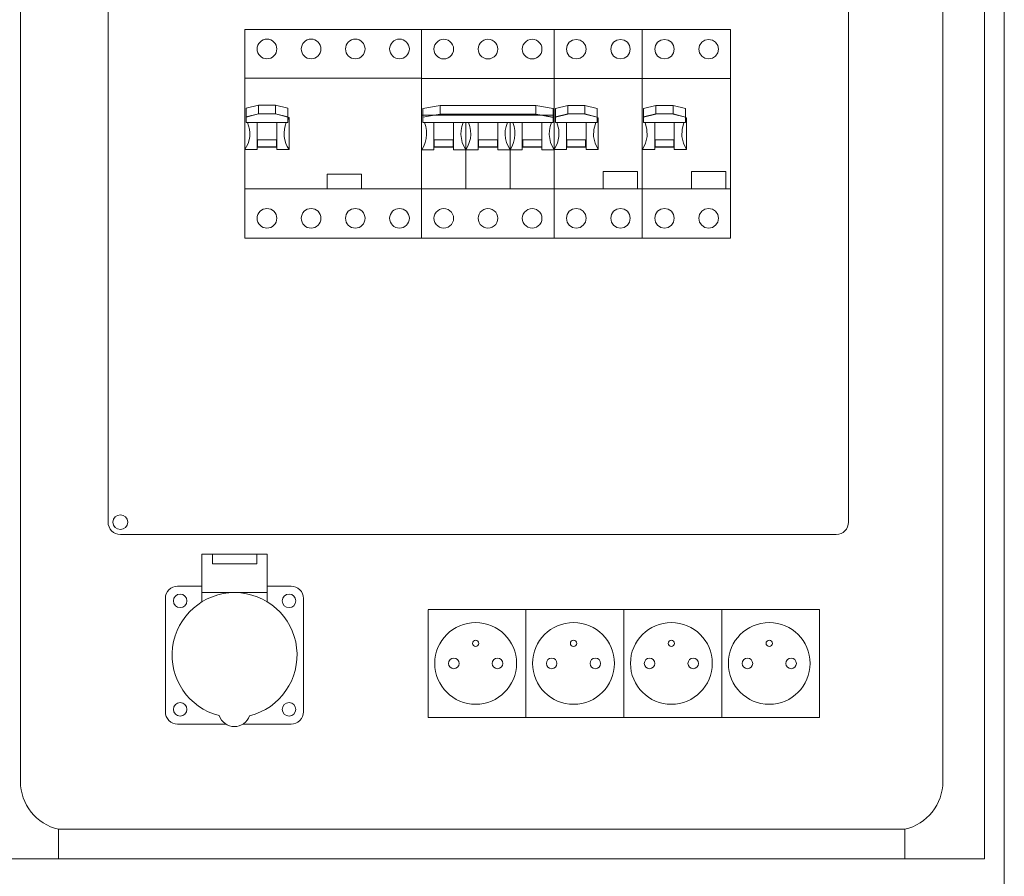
# Model space of a CAD drawing. Header units: millimetres. Extents: x 730 to 10409, y 1134 to 11940.
# Tile 15 of 44: x 2357 to 2678, y 7501 to 7780. Entities that reach past the tile are written whole.
import ezdxf

# ---------------------------------------------------------------- set-up
doc = ezdxf.new("R2010")
doc.units = ezdxf.units.MM
doc.layers.add('45', color=7, linetype='Continuous')
doc.layers.add('AKCESORIA', color=7, linetype='Continuous', lineweight=5)
doc.layers.add('kontur OBUDOWY', color=7, linetype='Continuous', lineweight=5)

# ---------------------------------------------------------------- blocks, each defined once
blk = doc.blocks.new('GNIAZDKO 16A 3p')
at = {"layer": 'AKCESORIA'}
for p, q in [((14.89, 25.44), (14.89, 21.69)), ((41.48, 25.44), (41.48, 21.69))]:
    blk.add_line(p, q, dxfattribs=at)
for points in [[(14.89, 41.15), (41.48, 41.15), (41.48, 25.44), (14.89, 25.44)], [(19.15, 41.15), (37.22, 41.15), (37.22, 37.19), (19.15, 37.19)]]:
    blk.add_lwpolyline(points, close=True, dxfattribs=at)
for points in [[(14.89, 28.1), (5, 28.1, 0.414214), (0, 23.1), (0, -23.1, 0.414214), (5, -28.1), (24.62, -28.1)], [(31.58, -28.1), (51.2, -28.1, 0.414214), (56.2, -23.1), (56.2, 23.1, 0.414214), (51.2, 28.1), (41.48, 28.1)]]:
    blk.add_lwpolyline(points, format="xyb", dxfattribs=at)
for centre in [(6.02, 22.08), (50.35, 22.08), (6.02, -22.08), (50.35, -22.08)]:
    blk.add_circle(centre, 2.76, dxfattribs=at)
for centre, radius, start, end in [((28.18, 0), 25.44, 283.8404, 255.7396), ((28.1, -22.58), 6.52, 198.5595, 341.0206)]:
    blk.add_arc(centre, radius, start, end, dxfattribs=at)

msp = doc.modelspace()

# ---------------------------------------------------------------- linework, layer by layer
at = {"layer": '45', "color": 7, "lineweight": 15}
for p, q in [((2430.75, 7761.18), (2488.35, 7761.18)), ((2488.35, 7761.18), (2488.35, 7749.12)), ((2531.55, 7761.15), (2560.21, 7761.15)), ((2560.28, 7761.15), (2588.94, 7761.15))]:
    msp.add_line(p, q, dxfattribs=at)
for points in [[(2430.75, 7777.12), (2488.35, 7777.12), (2488.35, 7709.12), (2430.75, 7709.12), (2430.75, 7777.12)], [(2488.35, 7777.12), (2531.52, 7777.12), (2531.52, 7709.12), (2488.35, 7709.12), (2488.35, 7777.12)], [(2531.52, 7777.12), (2560.24, 7777.12), (2560.24, 7709.12), (2531.52, 7709.12), (2531.52, 7777.12)], [(2560.24, 7777.12), (2588.97, 7777.12), (2588.97, 7709.12), (2560.24, 7709.12), (2560.24, 7777.12)], [(2488.35, 7761.11), (2531.52, 7761.11), (2531.52, 7749.11), (2488.35, 7749.11), (2488.35, 7761.11)], [(2435.2, 7752.37), (2431.22, 7751.39), (2431.22, 7748.53), (2435.2, 7749.55), (2435.2, 7752.37)], [(2435.2, 7752.37), (2440.81, 7752.37), (2440.81, 7749.55), (2435.2, 7749.55), (2435.2, 7752.37)], [(2440.8, 7752.37), (2440.8, 7749.55), (2444.78, 7748.57), (2444.78, 7751.39), (2440.8, 7752.37)], [(2494.38, 7752.32), (2488.79, 7751.37), (2488.79, 7748.47), (2494.38, 7749.5), (2494.38, 7752.32)], [(2494.38, 7752.32), (2525.54, 7752.32), (2525.54, 7749.5), (2494.38, 7749.5), (2494.38, 7752.32)], [(2525.53, 7752.32), (2525.53, 7749.5), (2531.17, 7748.55), (2531.17, 7751.28), (2525.53, 7752.32)], [(2535.95, 7752.36), (2531.96, 7751.37), (2531.96, 7748.56), (2535.95, 7749.52), (2535.95, 7752.36)], [(2535.94, 7752.36), (2541.52, 7752.36), (2541.52, 7749.56), (2535.94, 7749.56), (2535.94, 7752.36)], [(2541.52, 7752.36), (2541.52, 7749.52), (2545.55, 7748.56), (2545.55, 7751.33), (2541.52, 7752.36)], [(2564.67, 7752.36), (2560.68, 7751.37), (2560.68, 7748.56), (2564.67, 7749.52), (2564.67, 7752.36)], [(2564.67, 7752.36), (2570.25, 7752.36), (2570.25, 7749.56), (2564.67, 7749.56), (2564.67, 7752.36)], [(2570.25, 7752.36), (2570.25, 7749.52), (2574.28, 7748.56), (2574.28, 7751.33), (2570.25, 7752.36)], [(2440.8, 7749.55), (2435.2, 7749.55), (2431.22, 7748.57), (2431.22, 7746.73), (2444.78, 7746.73), (2444.78, 7748.53), (2440.8, 7749.55)], [(2525.54, 7749.51), (2494.38, 7749.51), (2488.79, 7748.55), (2488.79, 7746.73), (2531.17, 7746.73), (2531.17, 7748.42), (2525.54, 7749.51)], [(2541.52, 7749.56), (2535.95, 7749.56), (2531.96, 7748.6), (2531.96, 7746.75), (2545.55, 7746.75), (2545.55, 7748.56), (2541.52, 7749.56)], [(2570.25, 7749.56), (2564.67, 7749.56), (2560.68, 7748.6), (2560.68, 7746.75), (2574.28, 7746.75), (2574.28, 7748.56), (2570.25, 7749.56)], [(2434.82, 7746.73), (2441.19, 7746.73), (2441.19, 7738.74), (2434.82, 7738.74), (2434.82, 7746.73)], [(2492.34, 7746.74), (2498.76, 7746.74), (2498.76, 7738.72), (2492.34, 7738.72), (2492.34, 7746.74)], [(2506.77, 7746.74), (2513.19, 7746.74), (2513.19, 7738.72), (2506.77, 7738.72), (2506.77, 7746.74)], [(2521.16, 7746.74), (2527.57, 7746.74), (2527.57, 7738.72), (2521.16, 7738.72), (2521.16, 7746.74)], [(2535.54, 7746.75), (2541.93, 7746.75), (2541.93, 7738.78), (2535.54, 7738.78), (2535.54, 7746.75)], [(2564.27, 7746.75), (2570.66, 7746.75), (2570.66, 7738.78), (2564.27, 7738.78), (2564.27, 7746.75)], [(2434.94, 7741.13), (2441.15, 7741.13), (2441.15, 7738.82), (2434.94, 7738.82), (2434.94, 7741.13)], [(2492.47, 7741.15), (2498.67, 7741.15), (2498.67, 7738.86), (2492.47, 7738.86), (2492.47, 7741.15)], [(2506.86, 7741.15), (2513.06, 7741.15), (2513.06, 7738.86), (2506.86, 7738.86), (2506.86, 7741.15)], [(2521.29, 7741.15), (2527.49, 7741.15), (2527.49, 7738.86), (2521.29, 7738.86), (2521.29, 7741.15)], [(2535.69, 7741.18), (2541.78, 7741.18), (2541.78, 7738.86), (2535.69, 7738.86), (2535.69, 7741.18)], [(2564.42, 7741.18), (2570.51, 7741.18), (2570.51, 7738.86), (2564.42, 7738.86), (2564.42, 7741.18)]]:
    msp.add_lwpolyline(points, close=True, dxfattribs=at)
for points in [[(2430.75, 7777.12), (2488.35, 7777.12), (2488.35, 7709.12), (2430.75, 7709.12), (2430.75, 7777.12)], [(2488.35, 7777.12), (2531.52, 7777.12), (2531.52, 7709.12), (2488.35, 7709.12), (2488.35, 7777.12)], [(2531.52, 7777.12), (2560.24, 7777.12), (2560.24, 7709.12), (2531.52, 7709.12), (2531.52, 7777.12)], [(2560.24, 7777.12), (2588.97, 7777.12), (2588.97, 7709.12), (2560.24, 7709.12), (2560.24, 7777.12)], [(2441.19, 7770.75), (2441.15, 7771.35), (2440.98, 7771.95), (2440.68, 7772.51), (2440.25, 7772.98), (2439.78, 7773.4), (2439.22, 7773.7), (2438.62, 7773.87), (2437.98, 7773.92), (2437.38, 7773.87), (2436.78, 7773.7), (2436.23, 7773.4), (2435.76, 7772.98), (2435.33, 7772.51), (2435.03, 7771.95), (2434.86, 7771.35), (2434.82, 7770.75), (2434.86, 7770.11), (2435.03, 7769.51), (2435.33, 7768.96), (2435.76, 7768.49), (2436.23, 7768.06), (2436.78, 7767.76), (2437.38, 7767.59), (2437.98, 7767.55), (2438.62, 7767.59), (2439.22, 7767.76), (2439.78, 7768.06), (2440.25, 7768.49), (2440.68, 7768.96), (2440.98, 7769.51), (2441.15, 7770.11), (2441.19, 7770.75)], [(2455.6, 7770.75), (2455.51, 7771.35), (2455.34, 7771.95), (2455.04, 7772.51), (2454.66, 7772.98), (2454.14, 7773.4), (2453.63, 7773.7), (2453.03, 7773.87), (2452.39, 7773.92), (2451.75, 7773.87), (2451.15, 7773.7), (2450.6, 7773.4), (2450.12, 7772.98), (2449.74, 7772.51), (2449.44, 7771.95), (2449.27, 7771.35), (2449.18, 7770.75), (2449.27, 7770.11), (2449.44, 7769.51), (2449.74, 7768.96), (2450.12, 7768.49), (2450.6, 7768.06), (2451.15, 7767.76), (2451.75, 7767.59), (2452.39, 7767.55), (2453.03, 7767.59), (2453.63, 7767.76), (2454.14, 7768.06), (2454.66, 7768.49), (2455.04, 7768.96), (2455.34, 7769.51), (2455.51, 7770.11), (2455.6, 7770.75)], [(2469.97, 7770.75), (2469.92, 7771.35), (2469.71, 7771.95), (2469.41, 7772.51), (2469.03, 7772.98), (2468.56, 7773.4), (2468, 7773.7), (2467.4, 7773.87), (2466.76, 7773.92), (2466.16, 7773.87), (2465.56, 7773.7), (2465, 7773.4), (2464.49, 7772.98), (2464.11, 7772.51), (2463.81, 7771.95), (2463.64, 7771.35), (2463.59, 7770.75), (2463.64, 7770.11), (2463.81, 7769.51), (2464.11, 7768.96), (2464.49, 7768.49), (2465, 7768.06), (2465.56, 7767.76), (2466.16, 7767.59), (2466.76, 7767.55), (2467.4, 7767.59), (2468, 7767.76), (2468.56, 7768.06), (2469.03, 7768.49), (2469.41, 7768.96), (2469.71, 7769.51), (2469.92, 7770.11), (2469.97, 7770.75)], [(2484.38, 7770.75), (2484.29, 7771.35), (2484.12, 7771.95), (2483.82, 7772.51), (2483.44, 7772.98), (2482.92, 7773.4), (2482.37, 7773.7), (2481.77, 7773.87), (2481.17, 7773.92), (2480.53, 7773.87), (2479.93, 7773.7), (2479.37, 7773.4), (2478.9, 7772.98), (2478.52, 7772.51), (2478.22, 7771.95), (2478, 7771.35), (2477.96, 7770.75), (2478, 7770.11), (2478.22, 7769.51), (2478.52, 7768.96), (2478.9, 7768.49), (2479.37, 7768.06), (2479.93, 7767.76), (2480.53, 7767.59), (2481.17, 7767.55), (2481.77, 7767.59), (2482.37, 7767.76), (2482.92, 7768.06), (2483.44, 7768.49), (2483.82, 7768.96), (2484.12, 7769.51), (2484.29, 7770.11), (2484.38, 7770.75)], [(2498.8, 7770.67), (2498.71, 7771.41), (2498.45, 7772.06), (2498.11, 7772.66), (2497.59, 7773.18), (2496.98, 7773.57), (2496.29, 7773.79), (2495.59, 7773.87), (2494.86, 7773.79), (2494.21, 7773.57), (2493.6, 7773.18), (2493.08, 7772.66), (2492.69, 7772.06), (2492.47, 7771.41), (2492.39, 7770.67), (2492.47, 7769.98), (2492.69, 7769.28), (2493.08, 7768.68), (2493.6, 7768.2), (2494.21, 7767.81), (2494.86, 7767.55), (2495.59, 7767.47), (2496.29, 7767.55), (2496.98, 7767.81), (2497.59, 7768.2), (2498.11, 7768.68), (2498.45, 7769.28), (2498.71, 7769.98), (2498.8, 7770.67)], [(2513.19, 7770.67), (2513.1, 7771.41), (2512.84, 7772.06), (2512.49, 7772.66), (2511.97, 7773.18), (2511.36, 7773.57), (2510.67, 7773.79), (2509.98, 7773.87), (2509.24, 7773.79), (2508.59, 7773.57), (2507.98, 7773.18), (2507.46, 7772.66), (2507.07, 7772.06), (2506.86, 7771.41), (2506.77, 7770.67), (2506.86, 7769.98), (2507.07, 7769.28), (2507.46, 7768.68), (2507.98, 7768.2), (2508.59, 7767.81), (2509.24, 7767.55), (2509.98, 7767.47), (2510.67, 7767.55), (2511.36, 7767.81), (2511.97, 7768.2), (2512.49, 7768.68), (2512.84, 7769.28), (2513.1, 7769.98), (2513.19, 7770.67)], [(2527.57, 7770.67), (2527.48, 7771.41), (2527.27, 7772.06), (2526.88, 7772.66), (2526.36, 7773.18), (2525.75, 7773.57), (2525.06, 7773.79), (2524.36, 7773.87), (2523.67, 7773.79), (2522.98, 7773.57), (2522.37, 7773.18), (2521.85, 7772.66), (2521.46, 7772.06), (2521.24, 7771.41), (2521.16, 7770.67), (2521.24, 7769.98), (2521.46, 7769.28), (2521.85, 7768.68), (2522.37, 7768.2), (2522.98, 7767.81), (2523.67, 7767.55), (2524.36, 7767.47), (2525.06, 7767.55), (2525.75, 7767.81), (2526.36, 7768.2), (2526.88, 7768.68), (2527.27, 7769.28), (2527.48, 7769.98), (2527.57, 7770.67)], [(2541.93, 7770.69), (2541.71, 7771.9), (2541.01, 7772.94), (2539.97, 7773.64), (2538.75, 7773.86), (2537.53, 7773.64), (2536.46, 7772.94), (2535.8, 7771.9), (2535.54, 7770.69), (2535.8, 7769.47), (2536.46, 7768.4), (2537.53, 7767.73), (2538.75, 7767.47), (2539.97, 7767.73), (2541.01, 7768.4), (2541.71, 7769.47), (2541.93, 7770.69)], [(2556.33, 7770.69), (2556.07, 7771.9), (2555.37, 7772.94), (2554.34, 7773.64), (2553.12, 7773.86), (2551.9, 7773.64), (2550.86, 7772.94), (2550.16, 7771.9), (2549.94, 7770.69), (2550.16, 7769.47), (2550.86, 7768.4), (2551.9, 7767.73), (2553.12, 7767.47), (2554.34, 7767.73), (2555.37, 7768.4), (2556.07, 7769.47), (2556.33, 7770.69)], [(2570.66, 7770.69), (2570.44, 7771.9), (2569.73, 7772.94), (2568.7, 7773.64), (2567.48, 7773.86), (2566.26, 7773.64), (2565.19, 7772.94), (2564.52, 7771.9), (2564.27, 7770.69), (2564.52, 7769.47), (2565.19, 7768.4), (2566.26, 7767.73), (2567.48, 7767.47), (2568.7, 7767.73), (2569.73, 7768.4), (2570.44, 7769.47), (2570.66, 7770.69)], [(2585.06, 7770.69), (2584.8, 7771.9), (2584.1, 7772.94), (2583.06, 7773.64), (2581.84, 7773.86), (2580.63, 7773.64), (2579.59, 7772.94), (2578.89, 7771.9), (2578.67, 7770.69), (2578.89, 7769.47), (2579.59, 7768.4), (2580.63, 7767.73), (2581.84, 7767.47), (2583.06, 7767.73), (2584.1, 7768.4), (2584.8, 7769.47), (2585.06, 7770.69)], [(2488.35, 7761.11), (2531.52, 7761.11), (2531.52, 7749.11), (2488.35, 7749.11), (2488.35, 7761.11)], [(2435.2, 7752.37), (2431.22, 7751.39), (2431.22, 7748.53), (2435.2, 7749.55), (2435.2, 7752.37)], [(2435.2, 7752.37), (2440.81, 7752.37), (2440.81, 7749.55), (2435.2, 7749.55), (2435.2, 7752.37)], [(2440.8, 7752.37), (2440.8, 7749.55), (2444.78, 7748.57), (2444.78, 7751.39), (2440.8, 7752.37)], [(2494.38, 7752.32), (2488.79, 7751.37), (2488.79, 7748.47), (2494.38, 7749.5), (2494.38, 7752.32)], [(2494.38, 7752.32), (2525.54, 7752.32), (2525.54, 7749.5), (2494.38, 7749.5), (2494.38, 7752.32)], [(2525.53, 7752.32), (2525.53, 7749.5), (2531.17, 7748.55), (2531.17, 7751.28), (2525.53, 7752.32)], [(2535.95, 7752.36), (2531.96, 7751.37), (2531.96, 7748.56), (2535.95, 7749.52), (2535.95, 7752.36)], [(2535.94, 7752.36), (2541.52, 7752.36), (2541.52, 7749.56), (2535.94, 7749.56), (2535.94, 7752.36)], [(2541.52, 7752.36), (2541.52, 7749.52), (2545.55, 7748.56), (2545.55, 7751.33), (2541.52, 7752.36)], [(2564.67, 7752.36), (2560.68, 7751.37), (2560.68, 7748.56), (2564.67, 7749.52), (2564.67, 7752.36)], [(2564.67, 7752.36), (2570.25, 7752.36), (2570.25, 7749.56), (2564.67, 7749.56), (2564.67, 7752.36)], [(2570.25, 7752.36), (2570.25, 7749.52), (2574.28, 7748.56), (2574.28, 7751.33), (2570.25, 7752.36)], [(2440.8, 7749.55), (2435.2, 7749.55), (2431.22, 7748.57), (2431.22, 7746.73), (2444.78, 7746.73), (2444.78, 7748.53), (2440.8, 7749.55)], [(2445.21, 7748.36), (2444.78, 7748.36)], [(2445.21, 7748.36), (2444.78, 7747.71)], [(2445.21, 7748.36), (2445.21, 7737.97)], [(2525.54, 7749.51), (2494.38, 7749.51), (2488.79, 7748.55), (2488.79, 7746.73), (2531.17, 7746.73), (2531.17, 7748.42), (2525.54, 7749.51)], [(2541.52, 7749.56), (2535.95, 7749.56), (2531.96, 7748.6), (2531.96, 7746.75), (2545.55, 7746.75), (2545.55, 7748.56), (2541.52, 7749.56)], [(2545.92, 7748.34), (2545.55, 7747.71)], [(2545.92, 7748.34), (2545.55, 7748.34)], [(2545.91, 7748.34), (2545.91, 7737.97)], [(2570.25, 7749.56), (2564.67, 7749.56), (2560.68, 7748.6), (2560.68, 7746.75), (2574.28, 7746.75), (2574.28, 7748.56), (2570.25, 7749.56)], [(2574.65, 7748.34), (2574.27, 7747.71)], [(2574.65, 7748.34), (2574.27, 7748.34)], [(2574.64, 7748.34), (2574.64, 7737.97)], [(2430.79, 7737.97), (2431.39, 7738.95), (2431.87, 7739.98), (2432.17, 7741.09), (2432.38, 7742.24), (2432.42, 7743.4), (2432.3, 7744.55), (2432.04, 7745.66), (2431.69, 7746.73)], [(2434.82, 7746.73), (2441.19, 7746.73), (2441.19, 7738.74), (2434.82, 7738.74), (2434.82, 7746.73)], [(2434.82, 7746.73), (2434.82, 7738.74)], [(2434.82, 7746.73), (2434.82, 7737.97)], [(2441.19, 7738.74), (2441.19, 7746.73)], [(2441.19, 7737.97), (2441.19, 7746.73)], [(2444.31, 7746.73), (2443.92, 7745.66), (2443.71, 7744.55), (2443.58, 7743.4), (2443.62, 7742.24), (2443.84, 7741.09), (2444.14, 7739.98), (2444.61, 7738.95), (2445.21, 7737.97)], [(2488.4, 7737.9), (2489.05, 7739.07), (2489.53, 7740.28), (2489.87, 7741.54), (2489.96, 7742.88), (2489.92, 7744.18), (2489.7, 7745.48), (2489.27, 7746.74)], [(2492.34, 7746.74), (2498.76, 7746.74), (2498.76, 7738.72), (2492.34, 7738.72), (2492.34, 7746.74)], [(2492.39, 7746.74), (2492.39, 7737.9)], [(2498.8, 7737.9), (2498.8, 7746.74)], [(2501.92, 7746.74), (2501.49, 7745.48), (2501.23, 7744.18), (2501.18, 7742.88), (2501.31, 7741.54), (2501.62, 7740.28), (2502.14, 7739.07), (2502.79, 7737.9)], [(2502.79, 7737.9), (2503.44, 7739.07), (2503.91, 7740.28), (2504.26, 7741.54), (2504.39, 7742.88), (2504.3, 7744.18), (2504.09, 7745.48), (2503.65, 7746.74)], [(2502.79, 7746.74), (2502.79, 7725.13)], [(2506.77, 7746.74), (2513.19, 7746.74), (2513.19, 7738.72), (2506.77, 7738.72), (2506.77, 7746.74)], [(2506.77, 7746.74), (2506.77, 7737.9)], [(2513.18, 7737.9), (2513.18, 7746.74)], [(2516.31, 7746.74), (2515.87, 7745.48), (2515.61, 7744.18), (2515.57, 7742.88), (2515.7, 7741.54), (2516, 7740.28), (2516.52, 7739.07), (2517.17, 7737.9)], [(2517.17, 7746.74), (2517.17, 7725.13)], [(2517.17, 7737.9), (2517.82, 7739.07), (2518.34, 7740.28), (2518.65, 7741.54), (2518.78, 7742.88), (2518.69, 7744.18), (2518.47, 7745.48), (2518.04, 7746.74)], [(2521.16, 7746.74), (2527.57, 7746.74), (2527.57, 7738.72), (2521.16, 7738.72), (2521.16, 7746.74)], [(2521.16, 7746.74), (2521.16, 7737.9)], [(2527.57, 7737.9), (2527.57, 7746.74)], [(2530.69, 7746.74), (2530.26, 7745.48), (2530.04, 7744.18), (2529.95, 7742.88), (2530.08, 7741.54), (2530.39, 7740.28), (2530.91, 7739.07), (2531.56, 7737.9)], [(2531.55, 7737.97), (2532.59, 7740), (2533.1, 7742.25), (2533.03, 7744.54), (2532.4, 7746.75)], [(2535.54, 7746.75), (2541.93, 7746.75), (2541.93, 7738.78), (2535.54, 7738.78), (2535.54, 7746.75)], [(2535.54, 7746.75), (2535.54, 7737.97)], [(2535.54, 7746.75), (2535.54, 7738.75)], [(2541.93, 7737.97), (2541.93, 7746.75)], [(2541.93, 7738.75), (2541.93, 7746.75)], [(2545.07, 7746.75), (2544.44, 7744.54), (2544.36, 7742.25), (2544.88, 7740), (2545.92, 7737.97)], [(2560.28, 7737.97), (2561.31, 7740), (2561.83, 7742.25), (2561.76, 7744.54), (2561.13, 7746.75)], [(2564.27, 7746.75), (2570.66, 7746.75), (2570.66, 7738.78), (2564.27, 7738.78), (2564.27, 7746.75)], [(2564.27, 7746.75), (2564.27, 7737.97)], [(2564.27, 7746.75), (2564.27, 7738.75)], [(2570.66, 7737.97), (2570.66, 7746.75)], [(2570.66, 7738.75), (2570.66, 7746.75)], [(2573.79, 7746.75), (2573.17, 7744.54), (2573.09, 7742.25), (2573.61, 7740), (2574.65, 7737.97)], [(2434.94, 7741.13), (2441.15, 7741.13), (2441.15, 7738.82), (2434.94, 7738.82), (2434.94, 7741.13)], [(2492.47, 7741.15), (2498.67, 7741.15), (2498.67, 7738.86), (2492.47, 7738.86), (2492.47, 7741.15)], [(2506.86, 7741.15), (2513.06, 7741.15), (2513.06, 7738.86), (2506.86, 7738.86), (2506.86, 7741.15)], [(2521.29, 7741.15), (2527.49, 7741.15), (2527.49, 7738.86), (2521.29, 7738.86), (2521.29, 7741.15)], [(2535.69, 7741.18), (2541.78, 7741.18), (2541.78, 7738.86), (2535.69, 7738.86), (2535.69, 7741.18)], [(2564.42, 7741.18), (2570.51, 7741.18), (2570.51, 7738.86), (2564.42, 7738.86), (2564.42, 7741.18)], [(2430.79, 7737.97), (2434.82, 7737.97)], [(2441.19, 7737.97), (2445.21, 7737.97)], [(2488.4, 7737.9), (2492.39, 7737.9)], [(2498.8, 7737.9), (2506.77, 7737.9)], [(2513.18, 7737.9), (2521.16, 7737.9)], [(2527.57, 7737.9), (2531.56, 7737.9)], [(2531.55, 7737.97), (2535.54, 7737.97)], [(2541.93, 7737.97), (2545.92, 7737.97)], [(2560.28, 7737.97), (2564.27, 7737.97)], [(2570.66, 7737.97), (2574.65, 7737.97)], [(2457.56, 7729.98), (2457.56, 7725.15)], [(2468.77, 7729.98), (2457.56, 7729.98)], [(2468.77, 7729.98), (2468.77, 7725.15)], [(2547.54, 7730.78), (2558.73, 7730.78)], [(2547.54, 7725.17), (2547.54, 7730.78)], [(2558.73, 7730.78), (2558.73, 7725.17)], [(2576.27, 7730.78), (2587.46, 7730.78)], [(2576.27, 7725.17), (2576.27, 7730.78)], [(2587.46, 7730.78), (2587.46, 7725.17)], [(2488.35, 7725.15), (2430.79, 7725.15)], [(2531.56, 7725.14), (2488.4, 7725.14)], [(2560.32, 7725.17), (2531.55, 7725.17)], [(2589.04, 7725.17), (2560.28, 7725.17)], [(2441.19, 7715.57), (2441.15, 7716.17), (2440.98, 7716.77), (2440.68, 7717.33), (2440.25, 7717.84), (2439.78, 7718.22), (2439.22, 7718.52), (2438.62, 7718.69), (2437.98, 7718.78), (2437.38, 7718.69), (2436.78, 7718.52), (2436.23, 7718.22), (2435.76, 7717.84), (2435.33, 7717.33), (2435.03, 7716.77), (2434.86, 7716.17), (2434.82, 7715.57), (2434.86, 7714.93), (2435.03, 7714.33), (2435.33, 7713.78), (2435.76, 7713.31), (2436.23, 7712.92), (2436.78, 7712.62), (2437.38, 7712.41), (2437.98, 7712.37), (2438.62, 7712.41), (2439.22, 7712.62), (2439.78, 7712.92), (2440.25, 7713.31), (2440.68, 7713.78), (2440.98, 7714.33), (2441.15, 7714.93), (2441.19, 7715.57)], [(2455.6, 7715.57), (2455.51, 7716.17), (2455.34, 7716.77), (2455.04, 7717.33), (2454.66, 7717.84), (2454.14, 7718.22), (2453.63, 7718.52), (2453.03, 7718.69), (2452.39, 7718.78), (2451.75, 7718.69), (2451.15, 7718.52), (2450.6, 7718.22), (2450.12, 7717.84), (2449.74, 7717.33), (2449.44, 7716.77), (2449.27, 7716.17), (2449.18, 7715.57), (2449.27, 7714.93), (2449.44, 7714.33), (2449.74, 7713.78), (2450.12, 7713.31), (2450.6, 7712.92), (2451.15, 7712.62), (2451.75, 7712.41), (2452.39, 7712.37), (2453.03, 7712.41), (2453.63, 7712.62), (2454.14, 7712.92), (2454.66, 7713.31), (2455.04, 7713.78), (2455.34, 7714.33), (2455.51, 7714.93), (2455.6, 7715.57)], [(2469.97, 7715.57), (2469.92, 7716.17), (2469.71, 7716.77), (2469.41, 7717.33), (2469.03, 7717.84), (2468.56, 7718.22), (2468, 7718.52), (2467.4, 7718.69), (2466.76, 7718.78), (2466.16, 7718.69), (2465.56, 7718.52), (2465, 7718.22), (2464.49, 7717.84), (2464.11, 7717.33), (2463.81, 7716.77), (2463.64, 7716.17), (2463.59, 7715.57), (2463.64, 7714.93), (2463.81, 7714.33), (2464.11, 7713.78), (2464.49, 7713.31), (2465, 7712.92), (2465.56, 7712.62), (2466.16, 7712.41), (2466.76, 7712.37), (2467.4, 7712.41), (2468, 7712.62), (2468.56, 7712.92), (2469.03, 7713.31), (2469.41, 7713.78), (2469.71, 7714.33), (2469.92, 7714.93), (2469.97, 7715.57)], [(2484.38, 7715.57), (2484.29, 7716.17), (2484.12, 7716.77), (2483.82, 7717.33), (2483.44, 7717.84), (2482.92, 7718.22), (2482.37, 7718.52), (2481.77, 7718.69), (2481.17, 7718.78), (2480.53, 7718.69), (2479.93, 7718.52), (2479.37, 7718.22), (2478.9, 7717.84), (2478.52, 7717.33), (2478.22, 7716.77), (2478, 7716.17), (2477.96, 7715.57), (2478, 7714.93), (2478.22, 7714.33), (2478.52, 7713.78), (2478.9, 7713.31), (2479.37, 7712.92), (2479.93, 7712.62), (2480.53, 7712.41), (2481.17, 7712.37), (2481.77, 7712.41), (2482.37, 7712.62), (2482.92, 7712.92), (2483.44, 7713.31), (2483.82, 7713.78), (2484.12, 7714.33), (2484.29, 7714.93), (2484.38, 7715.57)], [(2498.8, 7715.57), (2498.71, 7716.26), (2498.45, 7716.96), (2498.11, 7717.56), (2497.59, 7718.04), (2496.98, 7718.43), (2496.29, 7718.69), (2495.59, 7718.73), (2494.86, 7718.69), (2494.21, 7718.43), (2493.6, 7718.04), (2493.08, 7717.56), (2492.69, 7716.96), (2492.47, 7716.26), (2492.39, 7715.57), (2492.47, 7714.83), (2492.69, 7714.18), (2493.08, 7713.58), (2493.6, 7713.06), (2494.21, 7712.67), (2494.86, 7712.45), (2495.59, 7712.36), (2496.29, 7712.45), (2496.98, 7712.67), (2497.59, 7713.06), (2498.11, 7713.58), (2498.45, 7714.18), (2498.71, 7714.83), (2498.8, 7715.57)], [(2513.19, 7715.57), (2513.1, 7716.26), (2512.84, 7716.96), (2512.49, 7717.56), (2511.97, 7718.04), (2511.36, 7718.43), (2510.67, 7718.69), (2509.98, 7718.73), (2509.24, 7718.69), (2508.59, 7718.43), (2507.98, 7718.04), (2507.46, 7717.56), (2507.07, 7716.96), (2506.86, 7716.26), (2506.77, 7715.57), (2506.86, 7714.83), (2507.07, 7714.18), (2507.46, 7713.58), (2507.98, 7713.06), (2508.59, 7712.67), (2509.24, 7712.45), (2509.98, 7712.36), (2510.67, 7712.45), (2511.36, 7712.67), (2511.97, 7713.06), (2512.49, 7713.58), (2512.84, 7714.18), (2513.1, 7714.83), (2513.19, 7715.57)], [(2527.57, 7715.57), (2527.48, 7716.26), (2527.27, 7716.96), (2526.88, 7717.56), (2526.36, 7718.04), (2525.75, 7718.43), (2525.06, 7718.69), (2524.36, 7718.73), (2523.67, 7718.69), (2522.98, 7718.43), (2522.37, 7718.04), (2521.85, 7717.56), (2521.46, 7716.96), (2521.24, 7716.26), (2521.16, 7715.57), (2521.24, 7714.83), (2521.46, 7714.18), (2521.85, 7713.58), (2522.37, 7713.06), (2522.98, 7712.67), (2523.67, 7712.45), (2524.36, 7712.36), (2525.06, 7712.45), (2525.75, 7712.67), (2526.36, 7713.06), (2526.88, 7713.58), (2527.27, 7714.18), (2527.48, 7714.83), (2527.57, 7715.57)], [(2541.93, 7715.58), (2541.71, 7716.8), (2541.01, 7717.87), (2539.97, 7718.53), (2538.75, 7718.79), (2537.53, 7718.53), (2536.46, 7717.87), (2535.8, 7716.8), (2535.54, 7715.58), (2535.8, 7714.36), (2536.46, 7713.33), (2537.53, 7712.62), (2538.75, 7712.4), (2539.97, 7712.62), (2541.01, 7713.33), (2541.71, 7714.36), (2541.93, 7715.58)], [(2556.33, 7715.58), (2556.07, 7716.8), (2555.37, 7717.87), (2554.34, 7718.53), (2553.12, 7718.79), (2551.9, 7718.53), (2550.86, 7717.87), (2550.16, 7716.8), (2549.94, 7715.58), (2550.16, 7714.36), (2550.86, 7713.33), (2551.9, 7712.62), (2553.12, 7712.4), (2554.34, 7712.62), (2555.37, 7713.33), (2556.07, 7714.36), (2556.33, 7715.58)], [(2570.66, 7715.58), (2570.44, 7716.8), (2569.73, 7717.87), (2568.7, 7718.53), (2567.48, 7718.79), (2566.26, 7718.53), (2565.19, 7717.87), (2564.52, 7716.8), (2564.27, 7715.58), (2564.52, 7714.36), (2565.19, 7713.33), (2566.26, 7712.62), (2567.48, 7712.4), (2568.7, 7712.62), (2569.73, 7713.33), (2570.44, 7714.36), (2570.66, 7715.58)], [(2585.06, 7715.58), (2584.8, 7716.8), (2584.1, 7717.87), (2583.06, 7718.53), (2581.84, 7718.79), (2580.63, 7718.53), (2579.59, 7717.87), (2578.89, 7716.8), (2578.67, 7715.58), (2578.89, 7714.36), (2579.59, 7713.33), (2580.63, 7712.62), (2581.84, 7712.4), (2583.06, 7712.62), (2584.1, 7713.33), (2584.8, 7714.36), (2585.06, 7715.58)]]:
    msp.add_lwpolyline(points, dxfattribs=at)
at = {"layer": 'AKCESORIA'}
for p, q in [((2386.26, 7927.51), (2386.26, 7616.58)), ((2627.41, 7927.51), (2627.41, 7616.58)), ((2390.26, 7612.58), (2623.41, 7612.58)), ((2490.49, 7588.18), (2522.36, 7588.18)), ((2490.49, 7588.01), (2490.49, 7552.98)), ((2522.36, 7588.18), (2522.36, 7552.98)), ((2522.36, 7588.18), (2554.23, 7588.18)), ((2522.36, 7588.01), (2522.36, 7552.98)), ((2554.23, 7588.18), (2554.23, 7552.98)), ((2554.23, 7588.18), (2586.1, 7588.18)), ((2554.23, 7588.01), (2554.23, 7552.98)), ((2586.1, 7588.18), (2586.1, 7552.98)), ((2586.1, 7588.18), (2617.97, 7588.18)), ((2586.1, 7588.01), (2586.1, 7552.98)), ((2617.97, 7588.18), (2617.97, 7552.98)), ((2522.36, 7552.98), (2490.49, 7552.98)), ((2554.23, 7552.98), (2522.36, 7552.98)), ((2586.1, 7552.98), (2554.23, 7552.98)), ((2617.97, 7552.98), (2586.1, 7552.98))]:
    msp.add_line(p, q, dxfattribs=at)
for centre, radius in [((2390.26, 7616.58), 2.4), ((2505.97, 7570.58), 13.32), ((2537.84, 7570.58), 13.32), ((2569.71, 7570.58), 13.32), ((2601.58, 7570.58), 13.32), ((2505.97, 7577.11), 1.03), ((2537.84, 7577.11), 1.03), ((2569.71, 7577.11), 1.03), ((2601.58, 7577.11), 1.03), ((2498.86, 7570.58), 1.72), ((2513.08, 7570.58), 1.72), ((2530.73, 7570.58), 1.72), ((2544.95, 7570.58), 1.72), ((2562.6, 7570.58), 1.72), ((2576.82, 7570.58), 1.72), ((2594.47, 7570.58), 1.72), ((2608.69, 7570.58), 1.72)]:
    msp.add_circle(centre, radius, dxfattribs=at)
for centre, start, end in [((2390.26, 7616.58), 180, 270), ((2623.41, 7616.58), 270, 0)]:
    msp.add_arc(centre, 4, start, end, dxfattribs=at)
at = {"layer": 'kontur OBUDOWY', "color": 0}
msp.add_line((2678.13, 7966.08), (2678.13, 7495.51), dxfattribs=at)
at = {"layer": 'kontur OBUDOWY', "color": 7}
for p, q in [((2357.72, 7532.13), (2357.72, 7928.32)), ((2658.13, 7532.13), (2658.13, 7928.32)), ((2671.73, 7647.29), (2671.73, 7789.51)), ((2371.36, 7516.54), (2462.35, 7516.54)), ((2462.35, 7516.54), (2624.08, 7516.54)), ((2339.32, 7506.94), (2462.35, 7506.94)), ((2462.35, 7506.94), (2656.12, 7506.94))]:
    msp.add_line(p, q, dxfattribs=at)
at = {"layer": 'kontur OBUDOWY'}
for p, q in [((2671.73, 7647.29), (2671.73, 7609.58)), ((2671.73, 7506.94), (2671.73, 7609.58)), ((2625.32, 7516.54), (2645.73, 7516.54)), ((2657.72, 7506.94), (2671.73, 7506.94))]:
    msp.add_line(p, q, dxfattribs=at)
at = {"layer": 'kontur OBUDOWY', "color": 7, "ltscale": 0.3}
for p, q in [((2370.12, 7506.94), (2370.12, 7516.54)), ((2645.73, 7516.54), (2645.73, 7506.94))]:
    msp.add_line(p, q, dxfattribs=at)
at = {"layer": 'kontur OBUDOWY', "color": 7, "ltscale": 0.03875}
for p, q in [((2371.36, 7516.54), (2370.12, 7516.54)), ((2625.32, 7516.54), (2624.08, 7516.54))]:
    msp.add_line(p, q, dxfattribs=at)
at = {"layer": 'kontur OBUDOWY', "color": 7, "ltscale": 0.2}
msp.add_line((2645.73, 7506.94), (2645.73, 7513.34), dxfattribs=at)
at = {"layer": 'kontur OBUDOWY', "color": 7, "ltscale": 0.05}
msp.add_line((2657.72, 7506.94), (2656.12, 7506.94), dxfattribs=at)
at = {"layer": 'kontur OBUDOWY', "color": 7}
for centre, start, end in [((2373.72, 7532.13), 180, 256.9971), ((2642.13, 7532.13), 283.0029, 0)]:
    msp.add_arc(centre, 16, start, end, dxfattribs=at)

# ---------------------------------------------------------------- block references
at = {"layer": 'AKCESORIA', "xscale": 0.8, "yscale": 0.8, "zscale": 0.8}
msp.add_blockref('GNIAZDKO 16A 3p', (2404.92, 7573.28), dxfattribs=at)

doc.saveas('drawing.dxf')
